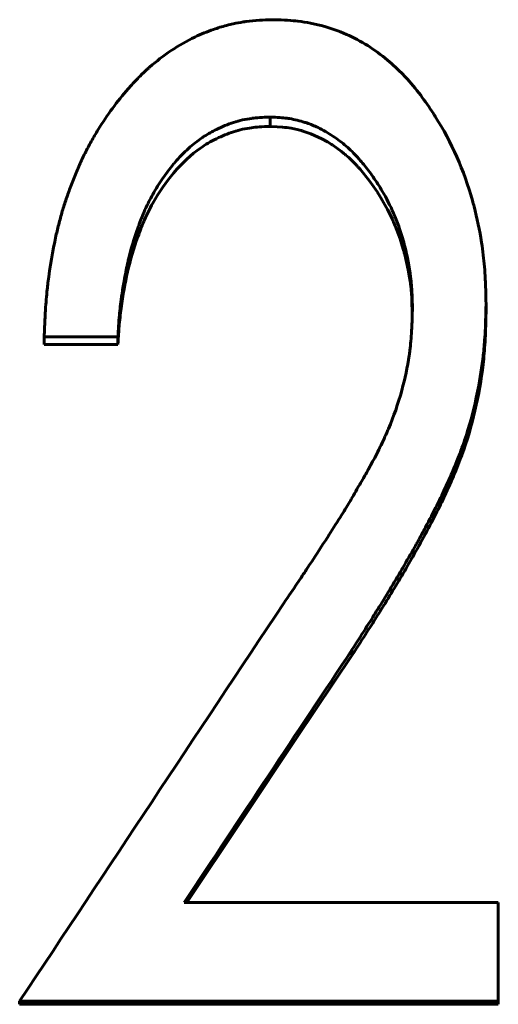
# Model space of a CAD drawing. Header units: millimetres. Extents: x 0 to 420, y 0 to 297.
# Tile 10 of 19: x 112.9 to 115.15, y 175.56 to 180.18. Entities that reach past the tile are written whole.
import ezdxf

# ---------------------------------------------------------------- set-up
doc = ezdxf.new("R2010")
doc.units = ezdxf.units.MM
doc.linetypes.add('K5LT_BASIC', pattern=[0])
doc.layers.add('Системный слой (1)', color=7, linetype='Continuous', true_color=0x6c6c6c)

# ---------------------------------------------------------------- blocks, each defined once
blk = doc.blocks.new('U29')
at = {"layer": 'Системный слой (1)', "color": 150, "linetype": 'K5LT_BASIC', "lineweight": 60, "true_color": 0x0080ff}
for p, q in [((114.1109, 179.678), (114.0774, 179.6796)), ((114.1359, 179.6762), (114.1109, 179.678)), ((114.1463, 179.6751), (114.1359, 179.6762)), ((114.151, 179.6746), (114.1463, 179.6751)), ((114.1533, 179.6743), (114.151, 179.6746)), ((114.1544, 179.6742), (114.1533, 179.6743)), ((114.1549, 179.6741), (114.1544, 179.6742)), ((114.1552, 179.674), (114.1549, 179.6741)), ((114.1553, 179.674), (114.1552, 179.674)), ((114.1554, 179.674), (114.1553, 179.674)), ((114.1759, 179.6708), (114.1554, 179.674)), ((114.2038, 179.665), (114.1759, 179.6708)), ((114.2178, 179.6615), (114.2038, 179.665)), ((114.2248, 179.6596), (114.2178, 179.6615)), ((114.2283, 179.6586), (114.2248, 179.6596)), ((114.23, 179.6581), (114.2283, 179.6586)), ((114.2309, 179.6578), (114.23, 179.6581)), ((114.2313, 179.6577), (114.2309, 179.6578)), ((114.2315, 179.6576), (114.2313, 179.6577)), ((114.2317, 179.6576), (114.2315, 179.6576)), ((114.2694, 179.6447), (114.2317, 179.6576)), ((114.3212, 179.6211), (114.2694, 179.6447)), ((114.3468, 179.6068), (114.3212, 179.6211)), ((114.3595, 179.5991), (114.3468, 179.6068)), ((114.3658, 179.595), (114.3595, 179.5991)), ((114.3689, 179.593), (114.3658, 179.595)), ((114.3705, 179.5919), (114.3689, 179.593)), ((114.3713, 179.5914), (114.3705, 179.5919)), ((114.3717, 179.5912), (114.3713, 179.5914)), ((114.3719, 179.591), (114.3717, 179.5912)), ((114.372, 179.591), (114.3719, 179.591)), ((114.3897, 179.5788), (114.372, 179.591)), ((114.413, 179.5615), (114.3897, 179.5788)), ((114.4242, 179.5526), (114.413, 179.5615)), ((114.4296, 179.5481), (114.4242, 179.5526)), ((114.4323, 179.5459), (114.4296, 179.5481)), ((114.4336, 179.5447), (114.4323, 179.5459)), ((114.4343, 179.5442), (114.4336, 179.5447)), ((114.4346, 179.5439), (114.4343, 179.5442)), ((114.4348, 179.5437), (114.4346, 179.5439)), ((114.4349, 179.5437), (114.4348, 179.5437)), ((114.4468, 179.5331), (114.4349, 179.5437)), ((114.4684, 179.5125), (114.4468, 179.5331)), ((114.4791, 179.5015), (114.4684, 179.5125)), ((114.4845, 179.4959), (114.4791, 179.5015)), ((114.4871, 179.493), (114.4845, 179.4959)), ((114.4885, 179.4915), (114.4871, 179.493)), ((114.4891, 179.4908), (114.4885, 179.4915)), ((114.4895, 179.4904), (114.4891, 179.4908)), ((114.4896, 179.4902), (114.4895, 179.4904)), ((114.4897, 179.4902), (114.4896, 179.4902)), ((114.5001, 179.4786), (114.4897, 179.4902)), ((114.5434, 179.4253), (114.5001, 179.4786)), ((114.564, 179.3969), (114.5434, 179.4253)), ((114.5741, 179.3822), (114.564, 179.3969)), ((114.5791, 179.3747), (114.5741, 179.3822)), ((114.5815, 179.371), (114.5791, 179.3747)), ((114.5828, 179.3691), (114.5815, 179.371)), ((114.5834, 179.3681), (114.5828, 179.3691)), ((114.5837, 179.3677), (114.5834, 179.3681)), ((114.5838, 179.3674), (114.5837, 179.3677)), ((114.5839, 179.3673), (114.5838, 179.3674)), ((114.5981, 179.3449), (114.5839, 179.3673)), ((114.6299, 179.2889), (114.5981, 179.3449)), ((114.6443, 179.2603), (114.6299, 179.2889)), ((114.6512, 179.2459), (114.6443, 179.2603)), ((114.6545, 179.2386), (114.6512, 179.2459)), ((114.6561, 179.235), (114.6545, 179.2386)), ((114.6569, 179.2332), (114.6561, 179.235)), ((114.6573, 179.2323), (114.6569, 179.2332)), ((114.6575, 179.2318), (114.6573, 179.2323)), ((114.6576, 179.2316), (114.6575, 179.2318)), ((114.6577, 179.2315), (114.6576, 179.2316)), ((114.666, 179.2119), (114.6577, 179.2315)), ((114.6883, 179.1519), (114.666, 179.2119)), ((114.6986, 179.1195), (114.6883, 179.1519)), ((114.7035, 179.1026), (114.6986, 179.1195)), ((114.7059, 179.0941), (114.7035, 179.1026)), ((114.7071, 179.0898), (114.7059, 179.0941)), ((114.7077, 179.0876), (114.7071, 179.0898)), ((114.708, 179.0865), (114.7077, 179.0876)), ((114.7082, 179.0859), (114.708, 179.0865)), ((114.7082, 179.0857), (114.7082, 179.0859)), ((114.7083, 179.0855), (114.7082, 179.0857)), ((114.7105, 179.0773), (114.7083, 179.0855)), ((114.7264, 179.0066), (114.7105, 179.0773)), ((114.7327, 178.9705), (114.7264, 179.0066)), ((114.7354, 178.9522), (114.7327, 178.9705)), ((114.7366, 178.9431), (114.7354, 178.9522)), ((114.7372, 178.9384), (114.7366, 178.9431)), ((114.7375, 178.9361), (114.7372, 178.9384)), ((114.7376, 178.935), (114.7375, 178.9361)), ((114.7377, 178.9344), (114.7376, 178.935)), ((114.7377, 178.9341), (114.7377, 178.9344)), ((114.7377, 178.934), (114.7377, 178.9341)), ((114.7381, 178.9313), (114.7377, 178.934)), ((114.7419, 178.8939), (114.7381, 178.9313)), ((114.7433, 178.8753), (114.7419, 178.8939)), ((114.7438, 178.8661), (114.7433, 178.8753)), ((114.7441, 178.8615), (114.7438, 178.8661)), ((114.7442, 178.8592), (114.7441, 178.8615)), ((114.7443, 178.858), (114.7442, 178.8592)), ((114.7443, 178.8575), (114.7443, 178.858)), ((114.7443, 178.8572), (114.7443, 178.8575)), ((114.7443, 178.857), (114.7443, 178.8572)), ((114.7443, 178.8569), (114.7443, 178.857)), ((114.7459, 178.804), (114.7443, 178.8569))]:
    blk.add_line(p, q, dxfattribs=at)
blk = doc.blocks.new('U32')
at = {"layer": 'Системный слой (1)', "color": 150, "linetype": 'K5LT_BASIC', "lineweight": 60, "true_color": 0x0080ff}
for p, q in [((114.4623, 177.1955), (114.2034, 176.8091)), ((114.2034, 176.8091), (113.9444, 176.4222)), ((113.9444, 176.4222), (113.6854, 176.0351))]:
    blk.add_line(p, q, dxfattribs=at)

msp = doc.modelspace()

# ---------------------------------------------------------------- linework, layer by layer
at = {"layer": 'Системный слой (1)', "color": 150, "linetype": 'K5LT_BASIC', "lineweight": 60, "true_color": 0x0080ff}
for p, q in [((114.0774, 179.7237), (114.0774, 179.6796)), ((115.0924, 178.8441), (115.0924, 178.8064)), ((113.3617, 178.6915), (113.0155, 178.6915)), ((113.0155, 178.6915), (113.0155, 178.6548)), ((113.3617, 178.6915), (113.3617, 178.6548)), ((113.3617, 178.6548), (113.0155, 178.6548)), ((114.4623, 177.2216), (114.4623, 177.1955)), ((113.6736, 176.0351), (115.1501, 176.0351)), ((115.1501, 175.5712), (115.1501, 176.0351)), ((115.1501, 175.5712), (112.9001, 175.5712)), ((112.9001, 175.5712), (112.9001, 175.5568)), ((115.1501, 175.5712), (115.1501, 175.5568)), ((115.1501, 175.5568), (112.9001, 175.5568))]:
    msp.add_line(p, q, dxfattribs=at)
for points, knots in [([(113.0155, 178.6915), (113.0166, 178.7198), (113.0176, 178.7445), (113.0191, 178.7763), (113.02, 178.7946), (113.0208, 178.8097), (113.0213, 178.8169), (113.0213, 178.8174), (113.0234, 178.8509), (113.0261, 178.8827), (113.0305, 178.9246), (113.0316, 178.9348), (113.042, 179.0204), (113.0545, 179.0936), (113.0729, 179.1754), (113.0752, 179.1851), (113.0829, 179.2171), (113.0883, 179.238), (113.0997, 179.2788), (113.1059, 179.2992), (113.1182, 179.337), (113.1249, 179.3564), (113.1395, 179.3962), (113.1471, 179.4162), (113.1641, 179.4588), (113.1769, 179.4893), (113.1899, 179.5175), (113.1986, 179.5359), (113.2027, 179.5445), (113.2164, 179.5718), (113.2261, 179.5901), (113.2468, 179.6271), (113.2579, 179.646), (113.3118, 179.7335), (113.3589, 179.7974), (113.414, 179.8603), (113.4172, 179.8639), (113.4361, 179.885), (113.4625, 179.9128), (113.4886, 179.9378), (113.5036, 179.9513), (113.5071, 179.9544), (113.5425, 179.9856), (113.5758, 180.0111), (113.6482, 180.0597), (113.7133, 180.0969), (113.7816, 180.1249), (113.8214, 180.1386), (113.8309, 180.1416), (113.8627, 180.1513), (113.8994, 180.1609), (113.9355, 180.1677), (113.9559, 180.171), (113.9613, 180.1718), (113.9847, 180.1749), (114.0051, 180.1769), (114.0283, 180.1782), (114.0293, 180.1783), (114.0439, 180.1791), (114.0651, 180.1799), (114.0937, 180.1807)], [0, 0, 0, 0, 0.03125, 0.03125, 0.046875, 0.0605469, 0.0605469, 0.0625, 0.0625, 0.109375, 0.109375, 0.125, 0.125, 0.234375, 0.234375, 0.25, 0.25, 0.28125, 0.28125, 0.3125, 0.3125, 0.34375, 0.34375, 0.375, 0.375, 0.40625, 0.421875, 0.421875, 0.4375, 0.4375, 0.46875, 0.46875, 0.5, 0.5, 0.6171875, 0.6171875, 0.625, 0.625, 0.65625, 0.6796875, 0.6796875, 0.6875, 0.6875, 0.75, 0.75, 0.8125, 0.859375, 0.859375, 0.875, 0.875, 0.90625, 0.9296875, 0.9296875, 0.9375, 0.9375, 0.9677734, 0.9677734, 0.96875, 0.96875, 0.9999999, 0.9999999, 0.9999999, 0.9999999]), ([(114.0937, 180.1807), (114.1436, 180.1791), (114.1816, 180.1769), (114.2082, 180.1739), (114.2087, 180.1738), (114.2286, 180.1714), (114.2476, 180.1684), (114.2856, 180.1609), (114.3044, 180.1565), (114.3631, 180.1404), (114.4003, 180.1273), (114.4711, 180.0965), (114.5042, 180.0791), (114.5686, 180.0384), (114.6265, 179.9961), (114.6799, 179.9463), (114.7073, 179.9178), (114.7111, 179.9138), (114.7383, 179.8847), (114.7827, 179.8316), (114.8256, 179.77), (114.8481, 179.7351), (114.8511, 179.7303), (114.9302, 179.6046), (114.9885, 179.473), (115.0313, 179.3219), (115.034, 179.312), (115.0508, 179.2482), (115.0625, 179.1919), (115.0742, 179.1146), (115.0769, 179.0946), (115.0836, 179.0382), (115.0868, 179.001), (115.0888, 178.9624), (115.0889, 178.9608), (115.0902, 178.9343), (115.0914, 178.8957), (115.0924, 178.8441)], [0, 0, 0, 0, 0.060547, 0.060547, 0.0625, 0.0625, 0.09375, 0.09375, 0.125, 0.125, 0.1875, 0.1875, 0.25, 0.25, 0.3125, 0.367188, 0.367188, 0.375, 0.375, 0.4375, 0.492188, 0.492188, 0.5, 0.5, 0.734375, 0.734375, 0.75, 0.75, 0.84375, 0.84375, 0.875, 0.875, 0.935547, 0.935547, 0.9375, 0.9375, 1, 1, 1, 1]), ([(114.0774, 179.7237), (114.0403, 179.7223), (114.012, 179.7203), (113.9917, 179.7177), (113.9914, 179.7176), (113.9762, 179.7155), (113.9619, 179.713), (113.9336, 179.7066), (113.9192, 179.7026), (113.8786, 179.6897), (113.8518, 179.6788), (113.805, 179.6556), (113.7859, 179.6448), (113.7619, 179.6294), (113.7557, 179.6252), (113.7282, 179.606), (113.6878, 179.5731), (113.649, 179.5326), (113.6286, 179.5091), (113.6257, 179.5057), (113.6059, 179.4822), (113.5805, 179.4486), (113.5565, 179.4118), (113.5409, 179.3865), (113.533, 179.373), (113.5131, 179.3375), (113.5017, 179.3149), (113.49, 179.289), (113.4884, 179.2854), (113.482, 179.2708), (113.4729, 179.2488), (113.4636, 179.2241), (113.4582, 179.2093), (113.4567, 179.2052), (113.4383, 179.1538), (113.4238, 179.1053), (113.4104, 179.0493), (113.4087, 179.0418), (113.4015, 179.0093), (113.392, 178.9617), (113.3837, 178.9102), (113.3793, 178.8798), (113.3782, 178.8716), (113.3733, 178.8364), (113.3702, 178.8086), (113.3678, 178.7799), (113.3677, 178.7787), (113.366, 178.7589), (113.3641, 178.7301), (113.3617, 178.6915)], [0.0000001, 0.0000001, 0.0000001, 0.0000001, 0.0605469, 0.0605469, 0.0625, 0.0625, 0.09375, 0.09375, 0.125, 0.125, 0.1875, 0.1875, 0.234375, 0.234375, 0.25, 0.25, 0.3125, 0.3671875, 0.3671875, 0.375, 0.375, 0.4375, 0.46875, 0.46875, 0.5, 0.5, 0.5546875, 0.5546875, 0.5625, 0.5625, 0.59375, 0.6171875, 0.6171875, 0.625, 0.625, 0.734375, 0.734375, 0.75, 0.75, 0.8125, 0.859375, 0.859375, 0.875, 0.875, 0.9355469, 0.9355469, 0.9375, 0.9375, 1, 1, 1, 1]), ([(114.7463, 178.8172), (114.7461, 178.8345), (114.7458, 178.8496), (114.7453, 178.8691), (114.745, 178.8795), (114.7446, 178.8883), (114.7444, 178.8928), (114.7444, 178.8934), (114.7431, 178.9206), (114.7409, 178.9463), (114.7318, 179.0218), (114.7228, 179.0696), (114.7099, 179.1191), (114.7092, 179.1218), (114.7009, 179.1528), (114.686, 179.2016), (114.6694, 179.245), (114.6601, 179.2668), (114.659, 179.2693), (114.6422, 179.3075), (114.6245, 179.342), (114.598, 179.3869), (114.5913, 179.3977), (114.5693, 179.4317), (114.5409, 179.4723), (114.5106, 179.5093), (114.4939, 179.5281), (114.492, 179.5303), (114.4714, 179.5531), (114.4541, 179.5702), (114.4157, 179.6032), (114.3948, 179.6191), (114.3492, 179.6496), (114.3088, 179.6728), (114.2675, 179.6897), (114.2437, 179.6978), (114.2381, 179.6996), (114.2077, 179.7086), (114.1838, 179.7139), (114.1585, 179.7176), (114.1565, 179.7179), (114.138, 179.7204), (114.112, 179.7223), (114.0774, 179.7237)], [0, 0, 0, 0, 0.03125, 0.03125, 0.046875, 0.058594, 0.058594, 0.0625, 0.0625, 0.125, 0.125, 0.242188, 0.242188, 0.25, 0.25, 0.3125, 0.367188, 0.367188, 0.375, 0.375, 0.46875, 0.46875, 0.5, 0.5, 0.5625, 0.617188, 0.617188, 0.625, 0.625, 0.6875, 0.6875, 0.75, 0.75, 0.8125, 0.859375, 0.859375, 0.875, 0.875, 0.933594, 0.933594, 0.9375, 0.9375, 1, 1, 1, 1]), ([(114.0774, 179.6796), (114.0392, 179.6782), (114.0102, 179.6762), (113.9905, 179.6735), (113.9619, 179.6696), (113.9336, 179.6633), (113.9056, 179.6544), (113.8786, 179.6459), (113.8517, 179.6351), (113.825, 179.6219), (113.7983, 179.6088), (113.7733, 179.5941), (113.7502, 179.5781), (113.7063, 179.5476), (113.6641, 179.5084), (113.6235, 179.4607), (113.5883, 179.4191), (113.5557, 179.3718), (113.5258, 179.3187), (113.5113, 179.293), (113.4985, 179.2674), (113.4871, 179.2416), (113.4769, 179.2184), (113.4664, 179.1917), (113.4555, 179.1615), (113.4358, 179.107), (113.4198, 179.0519), (113.4072, 178.9962), (113.3957, 178.9446), (113.3857, 178.8881), (113.3772, 178.8265), (113.3732, 178.7979), (113.37, 178.7693), (113.3676, 178.7409), (113.366, 178.7218), (113.3641, 178.6931), (113.3617, 178.6548)], [0, 0, 0, 0, 0.0625, 0.0625, 0.0625, 0.125, 0.125, 0.125, 0.1875, 0.1875, 0.1875, 0.25, 0.25, 0.25, 0.375, 0.375, 0.375, 0.5, 0.5, 0.5, 0.5625, 0.5625, 0.5625, 0.625, 0.625, 0.625, 0.75, 0.75, 0.75, 0.875, 0.875, 0.875, 0.9375, 0.9375, 0.9375, 1, 1, 1, 1]), ([(114.1414, 177.4401), (114.1651, 177.475), (114.1859, 177.5057), (114.2127, 177.5454), (114.2285, 177.569), (114.2417, 177.5887), (114.2477, 177.5978), (114.2479, 177.5981), (114.2832, 177.6511), (114.3175, 177.7037), (114.3521, 177.7577), (114.3524, 177.7583), (114.376, 177.795), (114.3958, 177.8264), (114.4212, 177.867), (114.4289, 177.8794), (114.4428, 177.9022), (114.4492, 177.9128), (114.4599, 177.9307), (114.4724, 177.9521), (114.4895, 177.9819), (114.4999, 178), (114.5009, 178.0018), (114.515, 178.0264), (114.5252, 178.0443), (114.537, 178.0651), (114.5432, 178.0762), (114.5475, 178.0838), (114.5493, 178.087), (114.5492, 178.0869), (114.5626, 178.1112), (114.5755, 178.1358), (114.5901, 178.1653), (114.5917, 178.1687), (114.6074, 178.2008), (114.6194, 178.2265), (114.6309, 178.2531), (114.6321, 178.256), (114.658, 178.3168), (114.6789, 178.377), (114.7117, 178.495), (114.7233, 178.5496), (114.7322, 178.6115), (114.7333, 178.6195), (114.7379, 178.6556), (114.7406, 178.6862), (114.7425, 178.7198), (114.7426, 178.7213), (114.7438, 178.7431), (114.745, 178.7748), (114.7463, 178.8172)], [0, 0, 0, 0, 0.0625, 0.0625, 0.09375, 0.123047, 0.123047, 0.125, 0.125, 0.248047, 0.248047, 0.25, 0.25, 0.3125, 0.3125, 0.34375, 0.34375, 0.375, 0.375, 0.40625, 0.433594, 0.433594, 0.4375, 0.4375, 0.46875, 0.46875, 0.484375, 0.498047, 0.498047, 0.5, 0.5, 0.554688, 0.554688, 0.5625, 0.5625, 0.617188, 0.617188, 0.625, 0.625, 0.75, 0.75, 0.859375, 0.859375, 0.875, 0.875, 0.935547, 0.935547, 0.9375, 0.9375, 1, 1, 1, 1]), ([(115.0924, 178.8441), (115.0919, 178.8196), (115.0913, 178.7982), (115.0905, 178.7707), (115.0899, 178.7549), (115.0894, 178.7418), (115.0892, 178.7355), (115.0892, 178.7352), (115.0882, 178.7141), (115.0866, 178.6854), (115.0845, 178.6585), (115.083, 178.6409), (115.0822, 178.6327), (115.0759, 178.5715), (115.0681, 178.5176), (115.0543, 178.4436), (115.0504, 178.4244), (115.0319, 178.3375), (115.0137, 178.2709), (114.9903, 178.202), (114.9887, 178.1973), (114.9656, 178.1308), (114.9383, 178.0637), (114.905, 177.9909), (114.9043, 177.9895), (114.8792, 177.9347), (114.8469, 177.8704), (114.8021, 177.7864), (114.797, 177.777), (114.7905, 177.7649), (114.7893, 177.7627), (114.7786, 177.7428), (114.7527, 177.6959), (114.7206, 177.6402), (114.6988, 177.6028), (114.6972, 177.6001), (114.659, 177.5348), (114.6214, 177.4727), (114.5825, 177.4106), (114.5816, 177.4092), (114.5563, 177.3688), (114.5166, 177.3065), (114.4623, 177.2216)], [0, 0, 0, 0, 0.03125, 0.03125, 0.046875, 0.060547, 0.060547, 0.0625, 0.0625, 0.09375, 0.109375, 0.109375, 0.125, 0.125, 0.21875, 0.21875, 0.25, 0.25, 0.367188, 0.367188, 0.375, 0.375, 0.498047, 0.498047, 0.5, 0.5, 0.625, 0.625, 0.640625, 0.640625, 0.644531, 0.644531, 0.6875, 0.746094, 0.746094, 0.75, 0.75, 0.873047, 0.873047, 0.875, 0.875, 1, 1, 1, 1]), ([(115.0924, 178.8064), (115.0913, 178.7578), (115.0902, 178.7213), (115.0891, 178.697), (115.0874, 178.6575), (115.0848, 178.6211), (115.0813, 178.5878), (115.0742, 178.5184), (115.0626, 178.4463), (115.0465, 178.3715), (115.031, 178.2988), (115.0112, 178.2284), (114.9874, 178.1603), (114.9653, 178.0972), (114.9375, 178.0294), (114.904, 177.957), (114.8792, 177.9035), (114.8469, 177.8397), (114.8071, 177.7655), (114.7873, 177.7286), (114.7676, 177.6929), (114.7479, 177.6585), (114.7323, 177.6312), (114.715, 177.6014), (114.696, 177.5692), (114.6584, 177.5055), (114.6202, 177.4428), (114.5812, 177.3811), (114.5563, 177.3416), (114.5167, 177.2797), (114.4623, 177.1955)], [0, 0, 0, 0, 0.0625, 0.0625, 0.0625, 0.125, 0.125, 0.125, 0.25, 0.25, 0.25, 0.375, 0.375, 0.375, 0.5, 0.5, 0.5, 0.625, 0.625, 0.625, 0.696429, 0.696429, 0.696429, 0.75, 0.75, 0.75, 0.875, 0.875, 0.875, 1, 1, 1, 1])]:
    msp.add_open_spline(points, degree=3, knots=knots, dxfattribs=at)
for points in [[(112.9001, 175.5712), (113.3139, 176.1954), (113.7277, 176.8187), (114.1414, 177.4401)], [(114.4623, 177.2216), (114.1994, 176.8267), (113.9365, 176.4312), (113.6736, 176.0351)]]:
    msp.add_open_spline(points, degree=3, dxfattribs=at)

# ---------------------------------------------------------------- block references
at = {"layer": 'Системный слой (1)'}
for name in ['U29', 'U32']:
    msp.add_blockref(name, (0, 0), dxfattribs=at)

doc.saveas('drawing.dxf')
